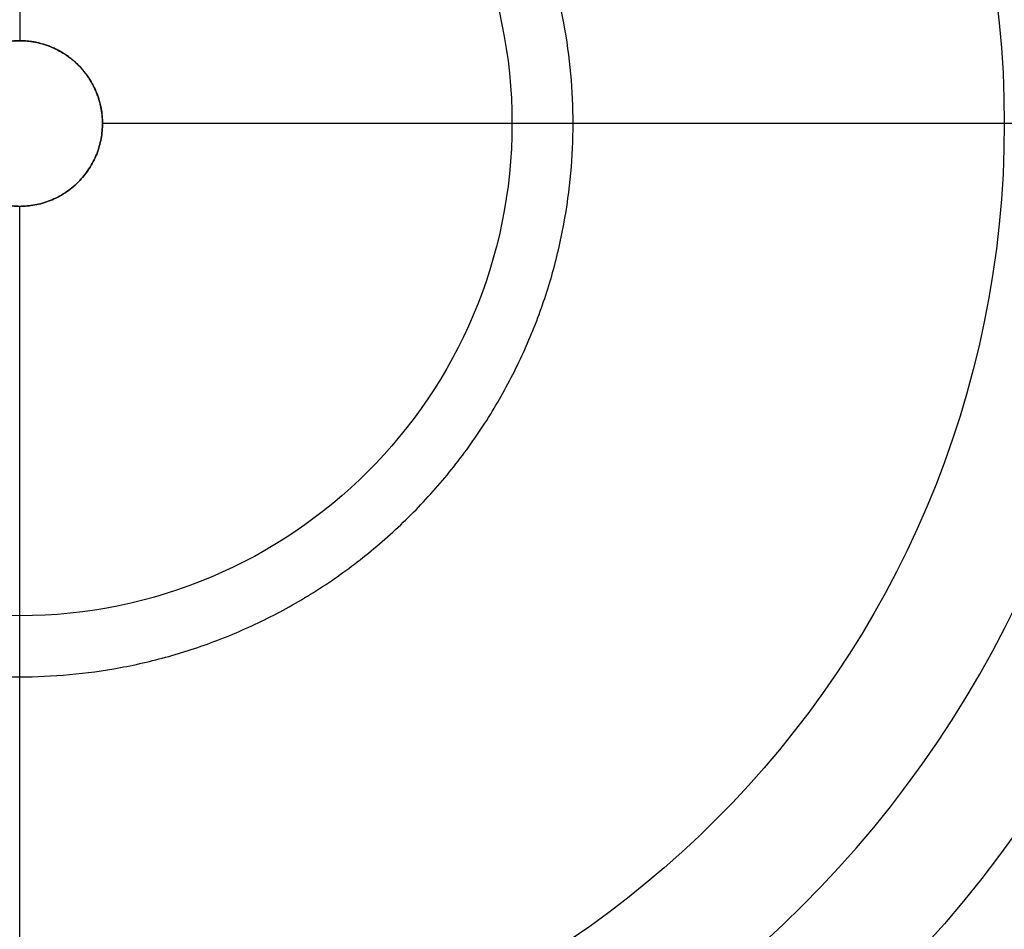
# Model space of a CAD drawing. Header units: millimetres. Extents: x 413 to 1023, y 560 to 1170.
# Tile 224 of 256: x 718 to 896, y 719 to 884. Entities that reach past the tile are written whole.
import ezdxf

# ---------------------------------------------------------------- set-up
doc = ezdxf.new("R2010")
doc.units = ezdxf.units.MM
doc.layers.add('Flora Ø60_Tall$Københanver Ø60 Tall', color=7, linetype='Continuous')

msp = doc.modelspace()

# ---------------------------------------------------------------- linework, layer by layer
at = {"layer": 'Flora Ø60_Tall$Københanver Ø60 Tall', "extrusion": (0, 0, -1)}
for centre, radius in [((-717.83, 865.07, -658.5), 305), ((-717.83, 865.07, -637), 286.32), ((-717.83, 865.07, -625), 286.32), ((-717.83, 865.07, -680), 283.5), ((-717.83, 865.07, -677.99), 260.58), ((-717.83, 865.07, -672.97), 257.94), ((-717.83, 865.07), 200.5)]:
    msp.add_circle(centre, radius, dxfattribs=at)
at = {"layer": 'Flora Ø60_Tall$Københanver Ø60 Tall'}
for centre, radius in [((717.83, 865.07, 376.55), 221.55), ((717.83, 865.07, 25), 178.38), ((717.83, 865.07, 25), 89.19)]:
    msp.add_circle(centre, radius, dxfattribs=at)
for points, weights, knots in [([(451.95, 865.07, 680), (451.95, 1130.95, 680), (717.83, 1130.95, 680), (983.71, 1130.95, 680), (983.71, 865.07, 680), (983.71, 599.18, 680), (717.83, 599.18, 680), (451.95, 599.18, 680), (451.95, 865.07, 680)], [1, 0.707106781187, 1, 0.707106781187, 1, 0.707106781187, 1, 0.707106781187, 1], [0, 0, 0, 417.648743, 417.648743, 835.297486, 835.297486, 1252.94623, 1252.94623, 1670.594973, 1670.594973, 1670.594973]), ([(479.33, 865.07, 309.5), (479.33, 1103.57, 309.5), (717.83, 1103.57, 309.5), (956.33, 1103.57, 309.5), (956.33, 865.07, 309.5), (956.33, 626.57, 309.5), (717.83, 626.57, 309.5), (479.33, 626.57, 309.5), (479.33, 865.07, 309.5)], [1, 0.707106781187, 1, 0.707106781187, 1, 0.707106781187, 1, 0.707106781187, 1], [0, 0, 0, 479.07428, 479.07428, 958.14856, 958.14856, 1437.22284, 1437.22284, 1916.29712, 1916.29712, 1916.29712]), ([(617.58, 865.07), (617.58, 965.32), (717.83, 965.32), (818.08, 965.32), (818.08, 865.07), (818.08, 764.82), (717.83, 764.82), (617.58, 764.82), (617.58, 865.07)], [1, 0.707106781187, 1, 0.707106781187, 1, 0.707106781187, 1, 0.707106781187, 1], [0, 0, 0, 479.07428, 479.07428, 958.14856, 958.14856, 1437.22284, 1437.22284, 1916.29712, 1916.29712, 1916.29712]), ([(732.83, 865.07), (732.83, 871.28), (728.44, 875.67), (724.04, 880.07), (717.83, 880.07), (711.62, 880.07), (707.22, 875.67), (702.83, 871.28), (702.83, 865.07)], [1, 0.923879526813, 1, 0.923879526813, 1, 0.923879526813, 1, 0.923879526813, 1], [0, 0, 0, 11.780973, 11.780973, 23.561946, 23.561946, 35.342919, 35.342919, 47.123892, 47.123892, 47.123892]), ([(702.83, 865.07, 25), (702.83, 880.07, 25), (717.83, 880.07, 25), (732.83, 880.07, 25), (732.83, 865.07, 25)], [1, 0.707106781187, 1, 0.707106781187, 1], [-47.12389, -47.12389, -47.12389, -23.561945, -23.561945, 0, 0, 0]), ([(702.83, 865.07), (702.83, 850.07), (717.83, 850.07), (732.83, 850.07), (732.83, 865.07)], [1, 0.707106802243, 1, 0.707106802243, 1], [47.123892, 47.123892, 47.123892, 70.685836, 70.685836, 94.24778, 94.24778, 94.24778]), ([(732.83, 865.07, 25), (732.83, 850.07, 25), (717.83, 850.07, 25), (702.83, 850.07, 25), (702.83, 865.07, 25)], [1, 0.707106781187, 1, 0.707106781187, 1], [-94.24778, -94.24778, -94.24778, -70.685835, -70.685835, -47.12389, -47.12389, -47.12389])]:
    msp.add_rational_spline(points, weights, degree=2, knots=knots, dxfattribs=at)
for points in [[(717.83, 1065.57), (717.83, 880.07)], [(732.83, 865.07), (732.83, 865.07, 25)], [(918.33, 865.07), (732.83, 865.07)], [(896.21, 865.07, 25), (732.83, 865.07, 25)], [(975.77, 865.07, 672.97), (896.21, 865.07, 25)], [(717.83, 664.57), (717.83, 850.07)]]:
    msp.add_open_spline(points, degree=1, dxfattribs=at)

doc.saveas('drawing.dxf')
